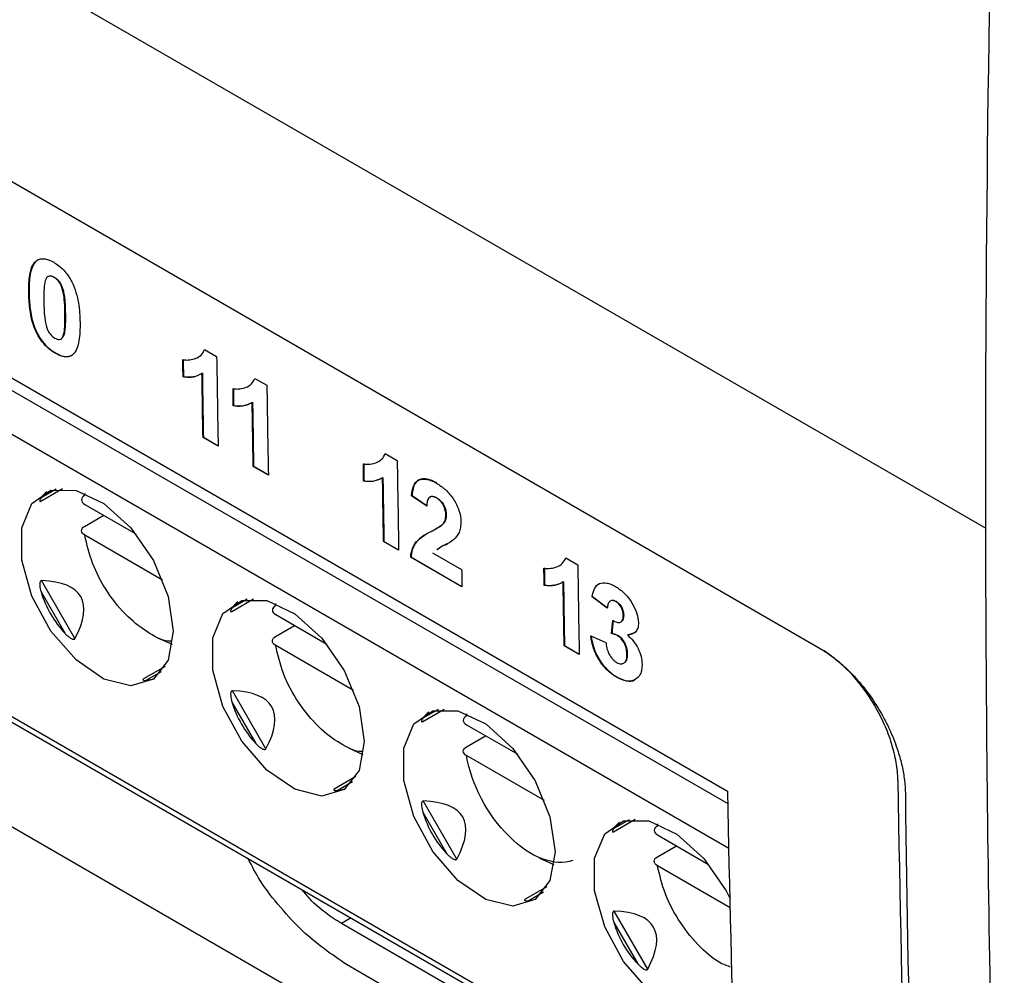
# Model space of a CAD drawing. Header units: millimetres. Extents: x 156922 to 157823, y 112322 to 113312.
# Tile 102 of 123: x 157656 to 157674, y 113055 to 113073. Entities that reach past the tile are written whole.
import ezdxf

# ---------------------------------------------------------------- set-up
doc = ezdxf.new("R2010")
doc.units = ezdxf.units.MM

msp = doc.modelspace()

# ---------------------------------------------------------------- linework, layer by layer
at = {"color": 7, "linetype": 'Continuous', "lineweight": 25}
for p, q in [((157588.407, 113112.629), (157674.134, 113063.139)), ((157624.44, 113083.968), (157669.356, 113058.039)), ((157669.375, 113057.211), (157624.086, 113083.356)), ((157671.07, 113060.909), (157640.664, 113078.462)), ((157624.086, 113078.13), (157669.526, 113051.898)), ((157624.148, 113077.992), (157669.529, 113051.795)), ((157640.723, 113074.794), (157669.35, 113058.267)), ((157656.587, 113068.107), (157656.552, 113068.092)), ((157656.772, 113067.807), (157656.765, 113067.803)), ((157656.884, 113067.792), (157656.877, 113067.788)), ((157656.418, 113067.504), (157656.411, 113067.5)), ((157657.089, 113067.114), (157657.082, 113067.11)), ((157657.064, 113066.731), (157657.057, 113066.727)), ((157657.007, 113066.644), (157657.015, 113066.648)), ((157656.907, 113066.386), (157656.9, 113066.382)), ((157659.667, 113066.453), (157659.891, 113066.323)), ((157659.626, 113066.01), (157659.619, 113066.005)), ((157659.276, 113065.947), (157659.269, 113065.943)), ((157660.597, 113065.916), (157660.821, 113065.787)), ((157660.206, 113065.41), (157660.199, 113065.406)), ((157660.556, 113065.473), (157660.549, 113065.469)), ((157659.645, 113064.826), (157659.638, 113064.822)), ((157659.918, 113064.661), (157659.638, 113064.822)), ((157659.645, 113064.826), (157659.918, 113064.669)), ((157663.011, 113064.522), (157663.235, 113064.393)), ((157660.575, 113064.29), (157660.568, 113064.285)), ((157660.848, 113064.124), (157660.568, 113064.285)), ((157660.575, 113064.29), (157660.847, 113064.132)), ((157662.62, 113064.016), (157662.613, 113064.012)), ((157662.97, 113064.079), (157662.963, 113064.075)), ((157656.635, 113063.641), (157657.036, 113063.873)), ((157656.921, 113063.864), (157656.638, 113063.701)), ((157657.445, 113063.746), (157657.453, 113063.787)), ((157657.448, 113063.582), (157658.396, 113063.035)), ((157663.509, 113063.746), (157663.502, 113063.741)), ((157663.782, 113063.549), (157663.502, 113063.741)), ((157663.509, 113063.746), (157663.789, 113063.553)), ((157663.846, 113063.722), (157663.838, 113063.718)), ((157663.966, 113063.704), (157663.959, 113063.7)), ((157657.445, 113063.175), (157657.799, 113063.379)), ((157664.09, 113063.226), (157664.083, 113063.222)), ((157664.142, 113063.386), (157664.135, 113063.382)), ((157663.95, 113063.129), (157663.957, 113063.133)), ((157658.89, 113062.177), (157657.448, 113063.01)), ((157662.989, 113062.896), (157662.982, 113062.892)), ((157663.261, 113062.731), (157662.982, 113062.892)), ((157662.989, 113062.896), (157663.261, 113062.739)), ((157663.888, 113062.685), (157664.428, 113062.374)), ((157663.491, 113062.607), (157663.484, 113062.602)), ((157664.433, 113062.054), (157663.484, 113062.602)), ((157663.491, 113062.607), (157664.433, 113062.062)), ((157666.355, 113062.592), (157666.579, 113062.463)), ((157666.802, 113051.423), (157648.238, 113062.14)), ((157657.267, 113061.095), (157656.646, 113062.171)), ((157666.314, 113062.149), (157666.306, 113062.145)), ((157656.638, 113061.962), (157657.083, 113061.193)), ((157665.964, 113062.086), (157665.957, 113062.082)), ((157660.17, 113061.6), (157660.572, 113061.832)), ((157660.457, 113061.823), (157660.174, 113061.66)), ((157666.852, 113061.875), (157666.845, 113061.87)), ((157667.125, 113061.661), (157666.845, 113061.87)), ((157666.852, 113061.875), (157667.132, 113061.665)), ((157667.288, 113061.786), (157667.281, 113061.782)), ((157660.981, 113061.705), (157660.989, 113061.746)), ((157660.984, 113061.541), (157661.931, 113060.994)), ((157667.375, 113061.402), (157667.382, 113061.406)), ((157667.429, 113061.529), (157667.422, 113061.525)), ((157660.981, 113061.134), (157661.335, 113061.338)), ((157659.071, 113060.986), (157658.803, 113061.106)), ((157666.819, 113061.144), (157667.098, 113061.022)), ((157667.213, 113061.194), (157667.206, 113061.19)), ((157667.324, 113061.153), (157667.316, 113061.149)), ((157667.505, 113061.167), (157667.498, 113061.163)), ((157667.505, 113061.167), (157667.618, 113061.202)), ((157662.426, 113060.136), (157660.984, 113060.969)), ((157666.333, 113060.966), (157666.326, 113060.962)), ((157666.605, 113060.8), (157666.326, 113060.962)), ((157666.333, 113060.966), (157666.605, 113060.809)), ((157667.496, 113060.808), (157667.489, 113060.804)), ((157658.936, 113060.582), (157658.535, 113060.35)), ((157658.588, 113060.323), (157658.871, 113060.487)), ((157667.429, 113060.64), (157667.437, 113060.644)), ((157667.305, 113060.384), (157667.298, 113060.379)), ((157660.803, 113059.054), (157660.182, 113060.13)), ((157660.174, 113059.921), (157660.618, 113059.152)), ((157663.706, 113059.559), (157664.107, 113059.791)), ((157663.992, 113059.782), (157663.709, 113059.619)), ((157664.516, 113059.664), (157664.524, 113059.705)), ((157664.519, 113059.5), (157665.467, 113058.953)), ((157664.516, 113059.093), (157664.87, 113059.297)), ((157662.606, 113058.945), (157662.338, 113059.064)), ((157665.961, 113058.095), (157664.519, 113058.928)), ((157662.471, 113058.541), (157662.07, 113058.309)), ((157662.124, 113058.282), (157662.406, 113058.446)), ((157664.338, 113057.013), (157663.717, 113058.089)), ((157663.709, 113057.88), (157664.154, 113057.111)), ((157667.241, 113057.518), (157667.643, 113057.75)), ((157667.528, 113057.741), (157667.245, 113057.578)), ((157668.052, 113057.623), (157668.06, 113057.664)), ((157668.055, 113057.459), (157669.002, 113056.912)), ((157668.052, 113057.052), (157668.406, 113057.256)), ((157666.142, 113056.904), (157665.874, 113057.023)), ((157669.4, 113056.11), (157668.055, 113056.887)), ((157666.007, 113056.5), (157665.606, 113056.268)), ((157665.659, 113056.241), (157665.942, 113056.405)), ((157667.874, 113054.972), (157667.253, 113056.048)), ((157662.38, 113055.922), (157662.201, 113055.818)), ((157666.561, 113053.301), (157662.201, 113055.818)), ((157667.245, 113055.839), (157667.689, 113055.07)), ((157666.659, 113052.54), (157662.298, 113055.058))]:
    msp.add_line(p, q, dxfattribs=at)
at = {"color": 7, "linetype": 'Continuous', "lineweight": 25, "flags": 128}
for points in [[(157659.088, 113061.231), (157658.992, 113060.696), (157658.719, 113060.344), (157658.304, 113060.221), (157657.804, 113060.346), (157657.287, 113060.7), (157656.821, 113061.236), (157656.471, 113061.882), (157656.284, 113062.55), (157656.284, 113063.15), (157656.471, 113063.601), (157656.821, 113063.842), (157657.287, 113063.841), (157657.804, 113063.598), (157658.304, 113063.145), (157658.719, 113062.544), (157658.992, 113061.876), (157659.088, 113061.231)], [(157662.623, 113059.19), (157662.528, 113058.655), (157662.254, 113058.303), (157661.84, 113058.18), (157661.34, 113058.305), (157660.822, 113058.659), (157660.357, 113059.195), (157660.007, 113059.841), (157659.819, 113060.509), (157659.819, 113061.109), (157660.007, 113061.56), (157660.357, 113061.801), (157660.822, 113061.8), (157661.34, 113061.557), (157661.84, 113061.104), (157662.254, 113060.503), (157662.528, 113059.835), (157662.623, 113059.19)], [(157666.159, 113057.149), (157666.064, 113056.614), (157665.79, 113056.262), (157665.375, 113056.139), (157664.875, 113056.264), (157664.358, 113056.618), (157663.893, 113057.154), (157663.542, 113057.799), (157663.355, 113058.467), (157663.355, 113059.068), (157663.542, 113059.519), (157663.893, 113059.76), (157664.358, 113059.759), (157664.875, 113059.516), (157665.375, 113059.063), (157665.79, 113058.462), (157666.064, 113057.794), (157666.159, 113057.149)], [(157669.477, 113054.364), (157669.325, 113054.221), (157668.911, 113054.098), (157668.411, 113054.223), (157667.893, 113054.577), (157667.428, 113055.113), (157667.078, 113055.758), (157666.89, 113056.426), (157666.89, 113057.027), (157667.078, 113057.478), (157667.428, 113057.719), (157667.893, 113057.718), (157668.411, 113057.475), (157668.911, 113057.022), (157669.325, 113056.421), (157669.4, 113056.276)]]:
    msp.add_lwpolyline(points, dxfattribs=at)
at = {"color": 7, "linetype": 'Continuous', "lineweight": 25}
for centre, major_axis, ratio, start_param, end_param in [((157658.632, 113062.6), (2.02, -1.057), 0.444531, 2.938632, 3.090972), ((157648.912, 113056.989), (8.463, 4.885), 0.204676, 5.967402, 6.598996), ((157658.632, 113062.6), (1.816, 1.049), 0.953495, 2.917197, 3.365347), ((157662.167, 113060.559), (2.02, -1.057), 0.444531, 2.938632, 3.090972), ((157658.632, 113062.6), (0.095, 2.277), 0.44448, 3.192324, 3.344497), ((157652.448, 113054.948), (8.463, 4.885), 0.204676, 5.967402, 6.598996), ((157662.167, 113060.559), (1.816, 1.049), 0.953495, 2.917197, 3.365347), ((157665.703, 113058.518), (2.02, -1.057), 0.444531, 2.938632, 3.090972), ((157662.167, 113060.559), (0.095, 2.277), 0.44448, 3.192324, 3.344497), ((157655.984, 113052.907), (8.463, 4.885), 0.204676, 5.967402, 6.598996), ((157665.703, 113058.518), (1.816, 1.049), 0.953495, 2.917197, 3.365347), ((157669.238, 113056.477), (2.02, -1.057), 0.444531, 2.938632, 3.090972), ((157665.703, 113058.518), (0.095, 2.277), 0.44448, 3.192324, 3.344497), ((157659.519, 113050.866), (8.463, 4.885), 0.204676, 5.967402, 6.598996), ((157669.238, 113056.477), (1.816, 1.049), 0.953495, 2.917197, 3.365347)]:
    msp.add_ellipse(centre, major_axis=major_axis, ratio=ratio, start_param=start_param, end_param=end_param, dxfattribs=at)
for points in [[(157674.134, 113063.139), (157674.126, 113068.468), (157674.197, 113073.842), (157674.349, 113079.26)], [(157659.891, 113066.323), (157659.899, 113065.769), (157659.908, 113065.215), (157659.918, 113064.661)], [(157659.269, 113065.943), (157659.267, 113066.049), (157659.266, 113066.156), (157659.264, 113066.262)], [(157659.271, 113066.266), (157659.273, 113066.16), (157659.274, 113066.053), (157659.276, 113065.947)], [(157659.638, 113064.822), (157659.631, 113065.216), (157659.625, 113065.611), (157659.619, 113066.005)], [(157659.626, 113066.01), (157659.632, 113065.615), (157659.638, 113065.22), (157659.645, 113064.826)], [(157660.821, 113065.787), (157660.829, 113065.232), (157660.838, 113064.678), (157660.848, 113064.124)], [(157660.199, 113065.406), (157660.197, 113065.512), (157660.196, 113065.619), (157660.194, 113065.726)], [(157660.201, 113065.73), (157660.203, 113065.623), (157660.204, 113065.516), (157660.206, 113065.41)], [(157660.568, 113064.285), (157660.561, 113064.68), (157660.555, 113065.074), (157660.549, 113065.469)], [(157660.556, 113065.473), (157660.562, 113065.078), (157660.568, 113064.684), (157660.575, 113064.29)], [(157662.613, 113064.012), (157662.611, 113064.119), (157662.61, 113064.225), (157662.608, 113064.332)], [(157662.615, 113064.336), (157662.617, 113064.23), (157662.618, 113064.123), (157662.62, 113064.016)], [(157663.235, 113064.393), (157663.243, 113063.838), (157663.252, 113063.284), (157663.261, 113062.731)], [(157662.982, 113062.892), (157662.975, 113063.286), (157662.969, 113063.68), (157662.963, 113064.075)], [(157662.97, 113064.079), (157662.976, 113063.685), (157662.982, 113063.29), (157662.989, 113062.896)], [(157674.478, 113045.04), (157674.259, 113051.009), (157674.145, 113057.044), (157674.134, 113063.139)], [(157664.428, 113062.374), (157664.43, 113062.267), (157664.432, 113062.161), (157664.433, 113062.054)], [(157665.957, 113062.082), (157665.955, 113062.189), (157665.953, 113062.295), (157665.952, 113062.402)], [(157665.959, 113062.406), (157665.96, 113062.299), (157665.962, 113062.193), (157665.964, 113062.086)], [(157666.579, 113062.463), (157666.587, 113061.908), (157666.596, 113061.354), (157666.605, 113060.8)], [(157666.326, 113060.962), (157666.319, 113061.356), (157666.313, 113061.75), (157666.306, 113062.145)], [(157666.314, 113062.149), (157666.32, 113061.754), (157666.326, 113061.36), (157666.333, 113060.966)], [(157667.206, 113061.19), (157667.213, 113061.271), (157667.221, 113061.351), (157667.228, 113061.432)], [(157667.235, 113061.437), (157667.228, 113061.356), (157667.22, 113061.275), (157667.213, 113061.194)], [(157672.507, 113058.472), (157672.573, 113054.154), (157672.694, 113049.868), (157672.867, 113045.616)], [(157669.35, 113058.267), (157669.421, 113054.641), (157669.529, 113051.038), (157669.675, 113047.458)], [(157672.645, 113058.226), (157672.697, 113054.096), (157672.798, 113049.994), (157672.947, 113045.923)]]:
    msp.add_open_spline(points, degree=3, dxfattribs=at)
for points, knots in [([(157656.411, 113067.5), (157656.41, 113067.617), (157656.413, 113067.732), (157656.441, 113067.886), (157656.453, 113067.935), (157656.489, 113068.022), (157656.514, 113068.059), (157656.545, 113068.088)], [0, 0, 0, 0, 0.5, 0.5, 0.75, 0.75, 1, 1, 1, 1]), ([(157656.552, 113068.092), (157656.521, 113068.063), (157656.497, 113068.027), (157656.46, 113067.941), (157656.448, 113067.891), (157656.42, 113067.736), (157656.417, 113067.621), (157656.418, 113067.504)], [0, 0, 0, 0, 0.25, 0.25, 0.5, 0.5, 1, 1, 1, 1]), ([(157656.545, 113068.088), (157656.565, 113068.103), (157656.586, 113068.117), (157656.634, 113068.132), (157656.662, 113068.134), (157656.719, 113068.129), (157656.749, 113068.122), (157656.81, 113068.099), (157656.842, 113068.083), (157656.873, 113068.066)], [0, 0, 0, 0, 0.25, 0.25, 0.5, 0.5, 0.75, 0.75, 1, 1, 1, 1]), ([(157656.873, 113068.066), (157656.905, 113068.046), (157656.936, 113068.026), (157656.999, 113067.977), (157657.029, 113067.95), (157657.087, 113067.888), (157657.115, 113067.853), (157657.165, 113067.781), (157657.187, 113067.742), (157657.208, 113067.703)], [0, 0, 0, 0, 0.25, 0.25, 0.5, 0.5, 0.75, 0.75, 1, 1, 1, 1]), ([(157656.877, 113067.788), (157656.858, 113067.799), (157656.838, 113067.807), (157656.801, 113067.813), (157656.784, 113067.812), (157656.741, 113067.791), (157656.727, 113067.756), (157656.715, 113067.72)], [0, 0, 0, 0, 0.25, 0.25, 0.5, 0.5, 1, 1, 1, 1]), ([(157656.773, 113067.806), (157656.774, 113067.807), (157656.786, 113067.819), (157656.822, 113067.817), (157656.86, 113067.806), (157656.88, 113067.794), (157656.884, 113067.792)], [0, 0, 0, 0, 0.0440297, 0.4952275, 0.902175, 1, 1, 1, 1]), ([(157657.082, 113067.11), (157657.08, 113067.222), (157657.077, 113067.336), (157657.054, 113067.487), (157657.047, 113067.518), (157657.03, 113067.58), (157657.02, 113067.612), (157656.991, 113067.674), (157656.972, 113067.704), (157656.927, 113067.754), (157656.902, 113067.773), (157656.877, 113067.788)], [0, 0, 0, 0, 0.5, 0.5, 0.625, 0.625, 0.75, 0.75, 0.875, 0.875, 1, 1, 1, 1]), ([(157656.884, 113067.792), (157656.909, 113067.777), (157656.933, 113067.758), (157656.978, 113067.708), (157656.998, 113067.678), (157657.027, 113067.616), (157657.037, 113067.584), (157657.055, 113067.521), (157657.061, 113067.49), (157657.084, 113067.34), (157657.087, 113067.226), (157657.089, 113067.114)], [0, 0, 0, 0, 0.125, 0.125, 0.25, 0.25, 0.375, 0.375, 0.5, 0.5, 1, 1, 1, 1]), ([(157656.715, 113067.72), (157656.708, 113067.692), (157656.703, 113067.662), (157656.699, 113067.63), (157656.696, 113067.599), (157656.694, 113067.567), (157656.692, 113067.534), (157656.689, 113067.47), (157656.69, 113067.403), (157656.69, 113067.336)], [0, 0, 0, 0, 0.0001255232, 0.0001255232, 0.0001255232, 0.0002506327, 0.0002506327, 0.0002506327, 0.0004998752, 0.0004998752, 0.0004998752, 0.0004998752]), ([(157657.208, 113067.703), (157657.24, 113067.637), (157657.266, 113067.572), (157657.305, 113067.442), (157657.319, 113067.378), (157657.351, 113067.188), (157657.359, 113067.066), (157657.361, 113066.948)], [0, 0, 0, 0, 0.25, 0.25, 0.5, 0.5, 1, 1, 1, 1]), ([(157656.9, 113066.382), (157656.859, 113066.407), (157656.817, 113066.435), (157656.737, 113066.505), (157656.698, 113066.547), (157656.591, 113066.683), (157656.532, 113066.792), (157656.462, 113067.004), (157656.442, 113067.109), (157656.418, 113067.308), (157656.413, 113067.405), (157656.411, 113067.5)], [0, 0, 0, 0, 0.125, 0.125, 0.25, 0.25, 0.5, 0.5, 0.75, 0.75, 1, 1, 1, 1]), ([(157656.418, 113067.504), (157656.42, 113067.409), (157656.425, 113067.312), (157656.449, 113067.111), (157656.469, 113067.008), (157656.54, 113066.794), (157656.598, 113066.687), (157656.704, 113066.551), (157656.743, 113066.51), (157656.824, 113066.44), (157656.866, 113066.411), (157656.907, 113066.386)], [0, 0, 0, 0, 0.25, 0.25, 0.5, 0.5, 0.75, 0.75, 0.875, 0.875, 1, 1, 1, 1]), ([(157656.69, 113067.336), (157656.692, 113067.279), (157656.693, 113067.223), (157656.7, 113067.108), (157656.704, 113067.05), (157656.723, 113066.929), (157656.739, 113066.866), (157656.781, 113066.772), (157656.801, 113066.743), (157656.846, 113066.693), (157656.871, 113066.674), (157656.895, 113066.659)], [0, 0, 0, 0, 0.25, 0.25, 0.5, 0.5, 0.75, 0.75, 0.875, 0.875, 1, 1, 1, 1]), ([(157657.057, 113066.727), (157657.064, 113066.755), (157657.07, 113066.785), (157657.073, 113066.816), (157657.076, 113066.847), (157657.078, 113066.879), (157657.08, 113066.911), (157657.083, 113066.976), (157657.082, 113067.043), (157657.082, 113067.11)], [0, 0, 0, 0, 0.0001250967, 0.0001250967, 0.0001250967, 0.0002497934, 0.0002497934, 0.0002497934, 0.0004982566, 0.0004982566, 0.0004982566, 0.0004982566]), ([(157657.089, 113067.114), (157657.089, 113067.047), (157657.09, 113066.98), (157657.084, 113066.85), (157657.078, 113066.787), (157657.064, 113066.731)], [0, 0, 0, 0, 0.5, 0.5, 1, 1, 1, 1]), ([(157657.361, 113066.948), (157657.362, 113066.831), (157657.359, 113066.717), (157657.331, 113066.561), (157657.319, 113066.512), (157657.284, 113066.425), (157657.259, 113066.388), (157657.228, 113066.359)], [0, 0, 0, 0, 0.5, 0.5, 0.75, 0.75, 1, 1, 1, 1]), ([(157656.895, 113066.659), (157656.915, 113066.648), (157656.935, 113066.64), (157656.972, 113066.633), (157656.989, 113066.635), (157657.032, 113066.655), (157657.046, 113066.691), (157657.057, 113066.727)], [0, 0, 0, 0, 0.25, 0.25, 0.5, 0.5, 1, 1, 1, 1]), ([(157657.064, 113066.731), (157657.059, 113066.713), (157657.048, 113066.678), (157657.025, 113066.659), (157657.014, 113066.649)], [0, 0, 0, 0, 0.5256141, 1, 1, 1, 1]), ([(157657.228, 113066.359), (157657.208, 113066.344), (157657.188, 113066.33), (157657.139, 113066.315), (157657.112, 113066.313), (157657.055, 113066.318), (157657.025, 113066.325), (157656.963, 113066.348), (157656.932, 113066.365), (157656.9, 113066.382)], [0, 0, 0, 0, 0.25, 0.25, 0.5, 0.5, 0.75, 0.75, 1, 1, 1, 1]), ([(157656.907, 113066.386), (157656.939, 113066.369), (157656.97, 113066.352), (157657.032, 113066.329), (157657.062, 113066.322), (157657.119, 113066.317), (157657.146, 113066.319), (157657.195, 113066.334), (157657.216, 113066.348), (157657.236, 113066.363)], [0, 0, 0, 0, 0.25, 0.25, 0.5, 0.5, 0.75, 0.75, 1, 1, 1, 1]), ([(157659.264, 113066.262), (157659.286, 113066.259), (157659.308, 113066.256), (157659.351, 113066.255), (157659.371, 113066.256), (157659.432, 113066.264), (157659.47, 113066.273), (157659.542, 113066.301), (157659.575, 113066.32), (157659.629, 113066.375), (157659.651, 113066.411), (157659.667, 113066.453)], [0, 0, 0, 0, 0.125, 0.125, 0.25, 0.25, 0.5, 0.5, 0.75, 0.75, 1, 1, 1, 1]), ([(157659.619, 113066.005), (157659.57, 113065.976), (157659.516, 113065.953), (157659.398, 113065.933), (157659.335, 113065.934), (157659.269, 113065.943)], [0, 0, 0, 0, 0.5, 0.5, 1, 1, 1, 1]), ([(157659.276, 113065.947), (157659.309, 113065.943), (157659.375, 113065.936), (157659.49, 113065.945), (157659.561, 113065.98), (157659.607, 113066.002)], [0, 0, 0, 0, 0.266674, 0.533511, 1, 1, 1, 1]), ([(157660.194, 113065.726), (157660.216, 113065.722), (157660.238, 113065.719), (157660.281, 113065.718), (157660.301, 113065.72), (157660.361, 113065.727), (157660.4, 113065.737), (157660.472, 113065.764), (157660.505, 113065.783), (157660.559, 113065.838), (157660.581, 113065.874), (157660.597, 113065.916)], [0, 0, 0, 0, 0.125, 0.125, 0.25, 0.25, 0.5, 0.5, 0.75, 0.75, 1, 1, 1, 1]), ([(157660.549, 113065.469), (157660.499, 113065.439), (157660.446, 113065.417), (157660.328, 113065.396), (157660.265, 113065.397), (157660.199, 113065.406)], [0, 0, 0, 0, 0.5, 0.5, 1, 1, 1, 1]), ([(157660.206, 113065.41), (157660.239, 113065.406), (157660.304, 113065.399), (157660.42, 113065.409), (157660.491, 113065.443), (157660.536, 113065.465)], [0, 0, 0, 0, 0.266674, 0.533511, 1, 1, 1, 1]), ([(157662.608, 113064.332), (157662.63, 113064.329), (157662.652, 113064.326), (157662.695, 113064.324), (157662.715, 113064.326), (157662.775, 113064.334), (157662.814, 113064.343), (157662.886, 113064.37), (157662.919, 113064.389), (157662.973, 113064.445), (157662.995, 113064.481), (157663.011, 113064.522)], [0, 0, 0, 0, 0.125, 0.125, 0.25, 0.25, 0.5, 0.5, 0.75, 0.75, 1, 1, 1, 1]), ([(157662.963, 113064.075), (157662.913, 113064.046), (157662.86, 113064.023), (157662.742, 113064.002), (157662.679, 113064.003), (157662.613, 113064.012)], [0, 0, 0, 0, 0.5, 0.5, 1, 1, 1, 1]), ([(157662.62, 113064.016), (157662.653, 113064.013), (157662.718, 113064.006), (157662.834, 113064.015), (157662.905, 113064.05), (157662.95, 113064.072)], [0, 0, 0, 0, 0.266674, 0.533511, 1, 1, 1, 1]), ([(157663.502, 113063.741), (157663.508, 113063.805), (157663.517, 113063.866), (157663.557, 113063.969), (157663.587, 113064.011), (157663.674, 113064.054), (157663.728, 113064.057), (157663.841, 113064.034), (157663.901, 113064.008), (157663.961, 113063.974)], [0, 0, 0, 0, 0.25, 0.25, 0.5, 0.5, 0.75, 0.75, 1, 1, 1, 1]), ([(157663.968, 113063.978), (157663.908, 113064.012), (157663.849, 113064.038), (157663.736, 113064.061), (157663.683, 113064.058), (157663.595, 113064.017), (157663.565, 113063.975), (157663.524, 113063.872), (157663.515, 113063.81), (157663.509, 113063.746)], [0, 0, 0, 0, 0.25, 0.25, 0.5, 0.5, 0.75, 0.75, 1, 1, 1, 1]), ([(157663.961, 113063.974), (157664.017, 113063.94), (157664.072, 113063.903), (157664.18, 113063.806), (157664.231, 113063.746), (157664.318, 113063.613), (157664.353, 113063.541), (157664.401, 113063.399), (157664.412, 113063.329), (157664.414, 113063.264)], [0, 0, 0, 0, 0.25, 0.25, 0.5, 0.5, 0.75, 0.75, 1, 1, 1, 1]), ([(157656.638, 113063.701), (157656.632, 113063.691), (157656.621, 113063.673), (157656.613, 113063.651), (157656.614, 113063.64), (157656.618, 113063.636), (157656.625, 113063.637), (157656.631, 113063.639), (157656.634, 113063.641), (157656.635, 113063.641)], [0, 0, 0, 0, 0.314101, 0.617278, 0.763723, 0.876695, 0.938022, 0.98977, 1, 1, 1, 1]), ([(157657.445, 113063.746), (157657.408, 113063.725), (157657.387, 113063.694), (157657.388, 113063.633), (157657.41, 113063.603), (157657.448, 113063.582)], [0, 0, 0, 0, 0.5, 0.5, 1, 1, 1, 1]), ([(157663.959, 113063.7), (157663.932, 113063.714), (157663.906, 113063.726), (157663.856, 113063.728), (157663.835, 113063.72), (157663.791, 113063.669), (157663.784, 113063.609), (157663.782, 113063.549)], [0, 0, 0, 0, 0.25, 0.25, 0.5, 0.5, 1, 1, 1, 1]), ([(157663.847, 113063.718), (157663.855, 113063.723), (157663.875, 113063.736), (157663.918, 113063.729), (157663.95, 113063.712), (157663.966, 113063.704)], [0, 0, 0, 0, 0.261407, 0.641314, 1, 1, 1, 1]), ([(157664.135, 113063.382), (157664.134, 113063.41), (157664.132, 113063.439), (157664.118, 113063.5), (157664.107, 113063.532), (157664.075, 113063.593), (157664.054, 113063.621), (157664.009, 113063.668), (157663.984, 113063.684), (157663.959, 113063.7)], [0, 0, 0, 0, 0.25, 0.25, 0.5, 0.5, 0.75, 0.75, 1, 1, 1, 1]), ([(157663.966, 113063.704), (157663.991, 113063.689), (157664.015, 113063.673), (157664.061, 113063.626), (157664.081, 113063.597), (157664.114, 113063.537), (157664.125, 113063.505), (157664.139, 113063.444), (157664.141, 113063.415), (157664.142, 113063.386)], [0, 0, 0, 0, 0.25, 0.25, 0.5, 0.5, 0.75, 0.75, 1, 1, 1, 1]), ([(157663.864, 113063.082), (157663.903, 113063.102), (157663.941, 113063.123), (157664.015, 113063.167), (157664.052, 113063.19), (157664.083, 113063.222)], [0, 0, 0, 0, 0.5, 0.5, 1, 1, 1, 1]), ([(157664.09, 113063.226), (157664.073, 113063.211), (157664.041, 113063.182), (157663.994, 113063.154), (157663.966, 113063.139), (157663.957, 113063.133)], [0, 0, 0, 0, 0.401759, 0.80275, 1, 1, 1, 1]), ([(157664.083, 113063.222), (157664.098, 113063.242), (157664.112, 113063.264), (157664.131, 113063.317), (157664.134, 113063.349), (157664.135, 113063.382)], [0, 0, 0, 0, 0.5, 0.5, 1, 1, 1, 1]), ([(157664.142, 113063.386), (157664.141, 113063.353), (157664.138, 113063.321), (157664.119, 113063.268), (157664.105, 113063.246), (157664.09, 113063.226)], [0, 0, 0, 0, 0.5, 0.5, 1, 1, 1, 1]), ([(157664.414, 113063.264), (157664.413, 113063.226), (157664.412, 113063.19), (157664.4, 113063.122), (157664.391, 113063.091), (157664.355, 113063.009), (157664.318, 113062.966), (157664.279, 113062.928)], [0, 0, 0, 0, 0.25, 0.25, 0.5, 0.5, 1, 1, 1, 1]), ([(157657.448, 113063.01), (157657.41, 113063.032), (157657.388, 113063.062), (157657.387, 113063.123), (157657.408, 113063.153), (157657.445, 113063.175)], [0, 0, 0, 0, 0.5, 0.5, 1, 1, 1, 1]), ([(157663.484, 113062.602), (157663.487, 113062.636), (157663.491, 113062.668), (157663.505, 113062.728), (157663.514, 113062.756), (157663.547, 113062.834), (157663.577, 113062.879), (157663.687, 113062.986), (157663.776, 113063.035), (157663.864, 113063.082)], [0, 0, 0, 0, 0.125, 0.125, 0.25, 0.25, 0.5, 0.5, 1, 1, 1, 1]), ([(157663.794, 113063.042), (157663.776, 113063.032), (157663.715, 113062.997), (157663.605, 113062.917), (157663.514, 113062.781), (157663.497, 113062.652), (157663.491, 113062.607)], [0, 0, 0, 0, 0.120671, 0.415992, 0.794789, 1, 1, 1, 1]), ([(157659.052, 113061.046), (157659.048, 113061.046), (157658.927, 113061.037), (157658.638, 113061.185), (157658.231, 113061.486), (157657.858, 113061.945), (157657.571, 113062.482), (157657.488, 113062.838), (157657.448, 113063.01)], [0, 0, 0, 0, 0.006915, 0.200776, 0.394637, 0.600388, 0.806139, 1, 1, 1, 1]), ([(157664.279, 113062.928), (157664.248, 113062.905), (157664.185, 113062.859), (157664.071, 113062.815), (157664.005, 113062.766), (157663.97, 113062.74)], [0, 0, 0, 0, 0.32018, 0.639506, 1, 1, 1, 1]), ([(157663.975, 113062.747), (157663.997, 113062.765), (157664.056, 113062.812), (157664.146, 113062.839), (157664.198, 113062.875), (157664.213, 113062.885)], [0, 0, 0, 0, 0.308803, 0.813264, 1, 1, 1, 1]), ([(157665.952, 113062.402), (157665.974, 113062.398), (157665.996, 113062.395), (157666.038, 113062.394), (157666.059, 113062.396), (157666.119, 113062.403), (157666.157, 113062.413), (157666.23, 113062.44), (157666.263, 113062.459), (157666.317, 113062.514), (157666.339, 113062.55), (157666.355, 113062.592)], [0, 0, 0, 0, 0.125, 0.125, 0.25, 0.25, 0.5, 0.5, 0.75, 0.75, 1, 1, 1, 1]), ([(157656.646, 113062.171), (157656.638, 113062.171), (157656.631, 113062.167), (157656.621, 113062.152), (157656.618, 113062.143), (157656.613, 113062.115), (157656.613, 113062.095), (157656.618, 113062.037), (157656.627, 113061.999), (157656.638, 113061.962)], [0, 0, 0, 0, 0.125, 0.125, 0.25, 0.25, 0.5, 0.5, 1, 1, 1, 1]), ([(157666.306, 113062.145), (157666.257, 113062.115), (157666.204, 113062.093), (157666.086, 113062.072), (157666.023, 113062.073), (157665.957, 113062.082)], [0, 0, 0, 0, 0.5, 0.5, 1, 1, 1, 1]), ([(157665.964, 113062.086), (157665.997, 113062.082), (157666.062, 113062.075), (157666.178, 113062.085), (157666.249, 113062.119), (157666.294, 113062.141)], [0, 0, 0, 0, 0.266674, 0.533511, 1, 1, 1, 1]), ([(157666.845, 113061.87), (157666.855, 113061.924), (157666.867, 113061.976), (157666.909, 113062.063), (157666.938, 113062.097), (157667.018, 113062.132), (157667.066, 113062.134), (157667.141, 113062.12), (157667.167, 113062.112), (157667.22, 113062.09), (157667.248, 113062.076), (157667.275, 113062.061)], [0, 0, 0, 0, 0.25, 0.25, 0.5, 0.5, 0.75, 0.75, 0.875, 0.875, 1, 1, 1, 1]), ([(157667.275, 113062.061), (157667.304, 113062.043), (157667.334, 113062.024), (157667.393, 113061.979), (157667.422, 113061.953), (157667.478, 113061.897), (157667.504, 113061.866), (157667.554, 113061.798), (157667.576, 113061.763), (157667.597, 113061.726)], [0, 0, 0, 0, 0.25, 0.25, 0.5, 0.5, 0.75, 0.75, 1, 1, 1, 1]), ([(157667.281, 113061.782), (157667.258, 113061.794), (157667.236, 113061.802), (157667.196, 113061.802), (157667.179, 113061.794), (157667.153, 113061.768), (157667.143, 113061.75), (157667.13, 113061.709), (157667.127, 113061.685), (157667.125, 113061.661)], [0, 0, 0, 0, 0.25, 0.25, 0.5, 0.5, 0.75, 0.75, 1, 1, 1, 1]), ([(157667.189, 113061.796), (157667.191, 113061.797), (157667.204, 113061.808), (157667.238, 113061.809), (157667.272, 113061.794), (157667.288, 113061.786)], [0, 0, 0, 0, 0.080004, 0.55624, 1, 1, 1, 1]), ([(157667.422, 113061.525), (157667.421, 113061.548), (157667.42, 113061.571), (157667.408, 113061.62), (157667.399, 113061.645), (157667.373, 113061.694), (157667.357, 113061.718), (157667.321, 113061.756), (157667.301, 113061.77), (157667.281, 113061.782)], [0, 0, 0, 0, 0.25, 0.25, 0.5, 0.5, 0.75, 0.75, 1, 1, 1, 1]), ([(157667.288, 113061.786), (157667.307, 113061.774), (157667.327, 113061.761), (157667.363, 113061.722), (157667.379, 113061.699), (157667.405, 113061.651), (157667.415, 113061.625), (157667.427, 113061.576), (157667.428, 113061.552), (157667.429, 113061.529)], [0, 0, 0, 0, 0.25, 0.25, 0.5, 0.5, 0.75, 0.75, 1, 1, 1, 1]), ([(157660.174, 113061.66), (157660.168, 113061.65), (157660.156, 113061.632), (157660.148, 113061.61), (157660.149, 113061.599), (157660.154, 113061.595), (157660.161, 113061.596), (157660.166, 113061.598), (157660.17, 113061.6), (157660.17, 113061.6)], [0, 0, 0, 0, 0.314101, 0.617278, 0.763723, 0.876695, 0.938022, 0.98977, 1, 1, 1, 1]), ([(157660.981, 113061.705), (157660.943, 113061.684), (157660.922, 113061.653), (157660.924, 113061.592), (157660.946, 113061.562), (157660.984, 113061.541)], [0, 0, 0, 0, 0.5, 0.5, 1, 1, 1, 1]), ([(157667.597, 113061.726), (157667.628, 113061.671), (157667.655, 113061.613), (157667.691, 113061.5), (157667.699, 113061.444), (157667.701, 113061.392)], [0, 0, 0, 0, 0.5, 0.5, 1, 1, 1, 1]), ([(157667.228, 113061.432), (157667.253, 113061.417), (157667.279, 113061.404), (157667.327, 113061.391), (157667.351, 113061.391), (157667.388, 113061.408), (157667.402, 113061.425), (157667.42, 113061.468), (157667.421, 113061.497), (157667.422, 113061.525)], [0, 0, 0, 0, 0.25, 0.25, 0.5, 0.5, 0.75, 0.75, 1, 1, 1, 1]), ([(157667.429, 113061.529), (157667.427, 113061.5), (157667.424, 113061.452), (157667.401, 113061.414), (157667.384, 113061.409), (157667.381, 113061.408)], [0, 0, 0, 0, 0.54991, 0.927792, 1, 1, 1, 1]), ([(157667.701, 113061.392), (157667.701, 113061.355), (157667.698, 113061.32), (157667.678, 113061.261), (157667.664, 113061.236), (157667.607, 113061.18), (157667.554, 113061.168), (157667.498, 113061.163)], [0, 0, 0, 0, 0.25, 0.25, 0.5, 0.5, 1, 1, 1, 1]), ([(157657.083, 113061.193), (157657.098, 113061.176), (157657.115, 113061.16), (157657.132, 113061.145), (157657.148, 113061.131), (157657.166, 113061.117), (157657.184, 113061.106), (157657.193, 113061.1), (157657.203, 113061.095), (157657.212, 113061.091), (157657.22, 113061.088), (157657.228, 113061.085), (157657.236, 113061.084), (157657.24, 113061.083), (157657.244, 113061.083), (157657.248, 113061.083), (157657.251, 113061.083), (157657.255, 113061.084), (157657.257, 113061.086), (157657.26, 113061.087), (157657.263, 113061.089), (157657.265, 113061.091), (157657.266, 113061.092), (157657.267, 113061.094), (157657.267, 113061.095)], [0, 0, 0, 0, 0.0000683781, 0.0000683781, 0.0000683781, 0.0001344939, 0.0001344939, 0.0001344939, 0.0001663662, 0.0001663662, 0.0001663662, 0.0001910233, 0.0001910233, 0.0001910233, 0.000204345, 0.000204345, 0.000204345, 0.0002156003, 0.0002156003, 0.0002156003, 0.0002269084, 0.0002269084, 0.0002269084, 0.0002330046, 0.0002330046, 0.0002330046, 0.0002330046]), ([(157660.984, 113060.969), (157660.946, 113060.991), (157660.924, 113061.021), (157660.922, 113061.082), (157660.943, 113061.112), (157660.981, 113061.134)], [0, 0, 0, 0, 0.5, 0.5, 1, 1, 1, 1]), ([(157667.298, 113060.379), (157667.239, 113060.415), (157667.181, 113060.457), (157667.068, 113060.566), (157667.017, 113060.631), (157666.929, 113060.773), (157666.893, 113060.849), (157666.842, 113060.999), (157666.828, 113061.073), (157666.819, 113061.144)], [0, 0, 0, 0, 0.25, 0.25, 0.5, 0.5, 0.75, 0.75, 1, 1, 1, 1]), ([(157666.826, 113061.148), (157666.835, 113061.077), (157666.848, 113061.004), (157666.9, 113060.853), (157666.935, 113060.779), (157667.023, 113060.637), (157667.074, 113060.572), (157667.186, 113060.462), (157667.245, 113060.419), (157667.305, 113060.384)], [0, 0, 0, 0, 0.25, 0.25, 0.5, 0.5, 0.75, 0.75, 1, 1, 1, 1]), ([(157667.316, 113061.149), (157667.307, 113061.154), (157667.298, 113061.16), (157667.288, 113061.164), (157667.279, 113061.168), (157667.269, 113061.171), (157667.26, 113061.174), (157667.242, 113061.181), (157667.224, 113061.185), (157667.206, 113061.19)], [0, 0, 0, 0, 0.0000401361, 0.0000401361, 0.0000401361, 0.0000802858, 0.0000802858, 0.0000802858, 0.0001600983, 0.0001600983, 0.0001600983, 0.0001600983]), ([(157667.213, 113061.194), (157667.222, 113061.192), (157667.231, 113061.189), (157667.24, 113061.187), (157667.249, 113061.185), (157667.258, 113061.182), (157667.268, 113061.178), (157667.286, 113061.172), (157667.305, 113061.164), (157667.324, 113061.153)], [0, 0, 0, 0, 0.0000401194, 0.0000401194, 0.0000401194, 0.0000802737, 0.0000802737, 0.0000802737, 0.0001602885, 0.0001602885, 0.0001602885, 0.0001602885]), ([(157667.489, 113060.804), (157667.488, 113060.834), (157667.486, 113060.863), (157667.473, 113060.927), (157667.462, 113060.96), (157667.432, 113061.025), (157667.413, 113061.057), (157667.368, 113061.112), (157667.342, 113061.132), (157667.316, 113061.149)], [0, 0, 0, 0, 0.25, 0.25, 0.5, 0.5, 0.75, 0.75, 1, 1, 1, 1]), ([(157667.324, 113061.153), (157667.349, 113061.137), (157667.375, 113061.117), (157667.419, 113061.062), (157667.438, 113061.03), (157667.469, 113060.966), (157667.48, 113060.932), (157667.493, 113060.868), (157667.495, 113060.838), (157667.496, 113060.808)], [0, 0, 0, 0, 0.25, 0.25, 0.5, 0.5, 0.75, 0.75, 1, 1, 1, 1]), ([(157667.498, 113061.163), (157667.536, 113061.13), (157667.573, 113061.094), (157667.641, 113061.009), (157667.67, 113060.962), (157667.719, 113060.864), (157667.738, 113060.813), (157667.762, 113060.714), (157667.767, 113060.667), (157667.769, 113060.622)], [0, 0, 0, 0, 0.25, 0.25, 0.5, 0.5, 0.75, 0.75, 1, 1, 1, 1]), ([(157662.587, 113059.005), (157662.583, 113059.005), (157662.462, 113058.996), (157662.174, 113059.144), (157661.766, 113059.445), (157661.393, 113059.904), (157661.106, 113060.441), (157661.024, 113060.797), (157660.984, 113060.969)], [0, 0, 0, 0, 0.006915, 0.2007761, 0.3946373, 0.6003881, 0.8061389, 1, 1, 1, 1]), ([(157667.098, 113061.022), (157667.102, 113060.989), (157667.107, 113060.955), (157667.126, 113060.887), (157667.138, 113060.851), (157667.173, 113060.782), (157667.194, 113060.748), (157667.231, 113060.706), (157667.245, 113060.692), (157667.271, 113060.67), (157667.285, 113060.662), (157667.299, 113060.653)], [0, 0, 0, 0, 0.25, 0.25, 0.5, 0.5, 0.75, 0.75, 0.875, 0.875, 1, 1, 1, 1]), ([(157671.07, 113060.909), (157671.103, 113060.889), (157671.17, 113060.849), (157671.27, 113060.78), (157671.368, 113060.706), (157671.465, 113060.624), (157671.561, 113060.536), (157671.72, 113060.378), (157671.934, 113060.128), (157672.173, 113059.769), (157672.371, 113059.39), (157672.504, 113059.041), (157672.587, 113058.735), (157672.634, 113058.472), (157672.641, 113058.308), (157672.645, 113058.226)], [0, 0, 0, 0, 0.041121, 0.081911, 0.122538, 0.163173, 0.203987, 0.245147, 0.37066, 0.496298, 0.618666, 0.741136, 0.82767, 0.913421, 1, 1, 1, 1]), ([(157672.507, 113058.472), (157672.505, 113058.579), (157672.494, 113058.69), (157672.455, 113058.917), (157672.427, 113059.036), (157672.353, 113059.273), (157672.308, 113059.391), (157672.203, 113059.626), (157672.143, 113059.744), (157671.944, 113060.081), (157671.785, 113060.293), (157671.443, 113060.651), (157671.257, 113060.801), (157671.07, 113060.909)], [0, 0, 0, 0, 0.125, 0.125, 0.25, 0.25, 0.375, 0.375, 0.5, 0.5, 0.75, 0.75, 1, 1, 1, 1]), ([(157667.299, 113060.653), (157667.327, 113060.637), (157667.355, 113060.627), (157667.405, 113060.627), (157667.427, 113060.635), (157667.461, 113060.665), (157667.473, 113060.687), (157667.487, 113060.741), (157667.489, 113060.772), (157667.489, 113060.804)], [0, 0, 0, 0, 0.25, 0.25, 0.5, 0.5, 0.75, 0.75, 1, 1, 1, 1]), ([(157667.496, 113060.808), (157667.494, 113060.772), (157667.491, 113060.711), (157667.464, 113060.658), (157667.44, 113060.649), (157667.435, 113060.647)], [0, 0, 0, 0, 0.512882, 0.884724, 1, 1, 1, 1]), ([(157667.769, 113060.622), (157667.769, 113060.587), (157667.767, 113060.553), (157667.756, 113060.491), (157667.748, 113060.462), (157667.712, 113060.388), (157667.675, 113060.352), (157667.587, 113060.309), (157667.535, 113060.301), (157667.422, 113060.319), (157667.359, 113060.345), (157667.298, 113060.379)], [0, 0, 0, 0, 0.125, 0.125, 0.25, 0.25, 0.5, 0.5, 0.75, 0.75, 1, 1, 1, 1]), ([(157658.547, 113060.356), (157658.538, 113060.353), (157658.531, 113060.348), (157658.523, 113060.341), (157658.522, 113060.338), (157658.524, 113060.331), (157658.53, 113060.328), (157658.55, 113060.322), (157658.569, 113060.322), (157658.588, 113060.323)], [0, 0, 0, 0, 0.125, 0.125, 0.25, 0.25, 0.5, 0.5, 1, 1, 1, 1]), ([(157667.305, 113060.384), (157667.364, 113060.356), (157667.482, 113060.3), (157667.602, 113060.303), (157667.643, 113060.341), (157667.649, 113060.346)], [0, 0, 0, 0, 0.46183, 0.928263, 1, 1, 1, 1]), ([(157660.182, 113060.13), (157660.174, 113060.13), (157660.166, 113060.126), (157660.156, 113060.111), (157660.153, 113060.102), (157660.148, 113060.074), (157660.149, 113060.054), (157660.154, 113059.996), (157660.163, 113059.958), (157660.174, 113059.921)], [0, 0, 0, 0, 0.125, 0.125, 0.25, 0.25, 0.5, 0.5, 1, 1, 1, 1]), ([(157663.709, 113059.619), (157663.703, 113059.609), (157663.692, 113059.591), (157663.684, 113059.569), (157663.685, 113059.558), (157663.689, 113059.554), (157663.697, 113059.555), (157663.702, 113059.557), (157663.705, 113059.559), (157663.706, 113059.559)], [0, 0, 0, 0, 0.3141012, 0.6172783, 0.7637235, 0.8766948, 0.9380219, 0.9897696, 1, 1, 1, 1]), ([(157664.516, 113059.664), (157664.479, 113059.643), (157664.458, 113059.612), (157664.459, 113059.551), (157664.481, 113059.521), (157664.519, 113059.5)], [0, 0, 0, 0, 0.5, 0.5, 1, 1, 1, 1]), ([(157660.618, 113059.152), (157660.634, 113059.135), (157660.65, 113059.119), (157660.667, 113059.104), (157660.684, 113059.09), (157660.701, 113059.076), (157660.72, 113059.065), (157660.729, 113059.059), (157660.738, 113059.054), (157660.748, 113059.05), (157660.755, 113059.046), (157660.763, 113059.044), (157660.771, 113059.043), (157660.775, 113059.042), (157660.78, 113059.042), (157660.784, 113059.042), (157660.787, 113059.042), (157660.79, 113059.043), (157660.793, 113059.045), (157660.796, 113059.046), (157660.798, 113059.048), (157660.8, 113059.05), (157660.801, 113059.051), (157660.802, 113059.053), (157660.803, 113059.054)], [0, 0, 0, 0, 0.0000683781, 0.0000683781, 0.0000683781, 0.0001344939, 0.0001344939, 0.0001344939, 0.0001663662, 0.0001663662, 0.0001663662, 0.0001910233, 0.0001910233, 0.0001910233, 0.000204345, 0.000204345, 0.000204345, 0.0002156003, 0.0002156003, 0.0002156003, 0.0002269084, 0.0002269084, 0.0002269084, 0.0002330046, 0.0002330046, 0.0002330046, 0.0002330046]), ([(157664.519, 113058.928), (157664.481, 113058.95), (157664.459, 113058.98), (157664.458, 113059.041), (157664.479, 113059.071), (157664.516, 113059.093)], [0, 0, 0, 0, 0.5, 0.5, 1, 1, 1, 1]), ([(157666.484, 113056.987), (157666.153, 113056.868), (157665.706, 113057.037), (157664.904, 113057.83), (157664.606, 113058.396), (157664.519, 113058.928)], [0, 0, 0, 0, 0.5, 0.5, 1, 1, 1, 1]), ([(157662.083, 113058.315), (157662.074, 113058.311), (157662.066, 113058.307), (157662.058, 113058.3), (157662.058, 113058.297), (157662.06, 113058.29), (157662.065, 113058.287), (157662.086, 113058.281), (157662.104, 113058.281), (157662.124, 113058.282)], [0, 0, 0, 0, 0.125, 0.125, 0.25, 0.25, 0.5, 0.5, 1, 1, 1, 1]), ([(157663.717, 113058.089), (157663.71, 113058.089), (157663.702, 113058.085), (157663.692, 113058.07), (157663.689, 113058.061), (157663.684, 113058.033), (157663.684, 113058.013), (157663.689, 113057.955), (157663.698, 113057.917), (157663.709, 113057.88)], [0, 0, 0, 0, 0.125, 0.125, 0.25, 0.25, 0.5, 0.5, 1, 1, 1, 1]), ([(157667.245, 113057.578), (157667.239, 113057.568), (157667.227, 113057.55), (157667.22, 113057.528), (157667.22, 113057.517), (157667.225, 113057.513), (157667.232, 113057.514), (157667.237, 113057.516), (157667.241, 113057.518), (157667.241, 113057.518)], [0, 0, 0, 0, 0.3141012, 0.6172783, 0.7637235, 0.8766948, 0.9380219, 0.9897696, 1, 1, 1, 1]), ([(157668.052, 113057.623), (157668.014, 113057.602), (157667.993, 113057.571), (157667.995, 113057.51), (157668.017, 113057.48), (157668.055, 113057.459)], [0, 0, 0, 0, 0.5, 0.5, 1, 1, 1, 1]), ([(157662.298, 113055.058), (157662.022, 113055.246), (157661.599, 113055.533), (157661.07, 113056.114), (157660.707, 113056.566), (157660.545, 113056.884), (157660.474, 113057.022)], [0, 0, 0, 0, 0.400546, 0.613076, 0.832322, 1, 1, 1, 1]), ([(157664.154, 113057.111), (157664.169, 113057.094), (157664.186, 113057.078), (157664.203, 113057.063), (157664.219, 113057.049), (157664.237, 113057.035), (157664.255, 113057.024), (157664.264, 113057.018), (157664.274, 113057.013), (157664.284, 113057.009), (157664.291, 113057.005), (157664.299, 113057.003), (157664.307, 113057.002), (157664.311, 113057.001), (157664.315, 113057.001), (157664.319, 113057.001), (157664.322, 113057.001), (157664.326, 113057.002), (157664.329, 113057.004), (157664.331, 113057.005), (157664.334, 113057.007), (157664.336, 113057.009), (157664.337, 113057.01), (157664.338, 113057.012), (157664.338, 113057.013)], [0, 0, 0, 0, 0.0000683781, 0.0000683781, 0.0000683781, 0.0001344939, 0.0001344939, 0.0001344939, 0.0001663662, 0.0001663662, 0.0001663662, 0.0001910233, 0.0001910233, 0.0001910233, 0.000204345, 0.000204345, 0.000204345, 0.0002156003, 0.0002156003, 0.0002156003, 0.0002269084, 0.0002269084, 0.0002269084, 0.0002330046, 0.0002330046, 0.0002330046, 0.0002330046]), ([(157668.055, 113056.887), (157668.017, 113056.909), (157667.995, 113056.939), (157667.993, 113057), (157668.014, 113057.03), (157668.052, 113057.052)], [0, 0, 0, 0, 0.5, 0.5, 1, 1, 1, 1]), ([(157669.409, 113055.013), (157669.356, 113055.031), (157669.171, 113055.093), (157668.835, 113055.373), (157668.465, 113055.82), (157668.177, 113056.36), (157668.095, 113056.715), (157668.055, 113056.887)], [0, 0, 0, 0, 0.089206, 0.31013, 0.544603, 0.779076, 1, 1, 1, 1]), ([(157662.201, 113055.818), (157662.104, 113055.881), (157661.91, 113056.006), (157661.657, 113056.216), (157661.524, 113056.384), (157661.476, 113056.443)], [0, 0, 0, 0, 0.389603, 0.781708, 1, 1, 1, 1]), ([(157665.618, 113056.274), (157665.609, 113056.27), (157665.602, 113056.266), (157665.594, 113056.259), (157665.593, 113056.256), (157665.595, 113056.249), (157665.601, 113056.246), (157665.621, 113056.24), (157665.64, 113056.24), (157665.659, 113056.241)], [0, 0, 0, 0, 0.125, 0.125, 0.25, 0.25, 0.5, 0.5, 1, 1, 1, 1]), ([(157667.253, 113056.048), (157667.245, 113056.048), (157667.237, 113056.044), (157667.227, 113056.029), (157667.224, 113056.02), (157667.219, 113055.992), (157667.22, 113055.972), (157667.225, 113055.914), (157667.234, 113055.876), (157667.245, 113055.839)], [0, 0, 0, 0, 0.125, 0.125, 0.25, 0.25, 0.5, 0.5, 1, 1, 1, 1]), ([(157667.689, 113055.07), (157667.705, 113055.053), (157667.721, 113055.037), (157667.738, 113055.022), (157667.755, 113055.008), (157667.772, 113054.994), (157667.791, 113054.983), (157667.8, 113054.977), (157667.809, 113054.972), (157667.819, 113054.968), (157667.827, 113054.964), (157667.834, 113054.962), (157667.842, 113054.961), (157667.846, 113054.96), (157667.851, 113054.96), (157667.855, 113054.96), (157667.858, 113054.96), (157667.861, 113054.961), (157667.864, 113054.963), (157667.867, 113054.964), (157667.869, 113054.966), (157667.871, 113054.968), (157667.872, 113054.969), (157667.873, 113054.971), (157667.874, 113054.972)], [0, 0, 0, 0, 0.0000683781, 0.0000683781, 0.0000683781, 0.0001344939, 0.0001344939, 0.0001344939, 0.0001663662, 0.0001663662, 0.0001663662, 0.0001910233, 0.0001910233, 0.0001910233, 0.000204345, 0.000204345, 0.000204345, 0.0002156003, 0.0002156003, 0.0002156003, 0.0002269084, 0.0002269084, 0.0002269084, 0.0002330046, 0.0002330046, 0.0002330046, 0.0002330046])]:
    msp.add_open_spline(points, degree=3, knots=knots, dxfattribs=at)

doc.saveas('drawing.dxf')
